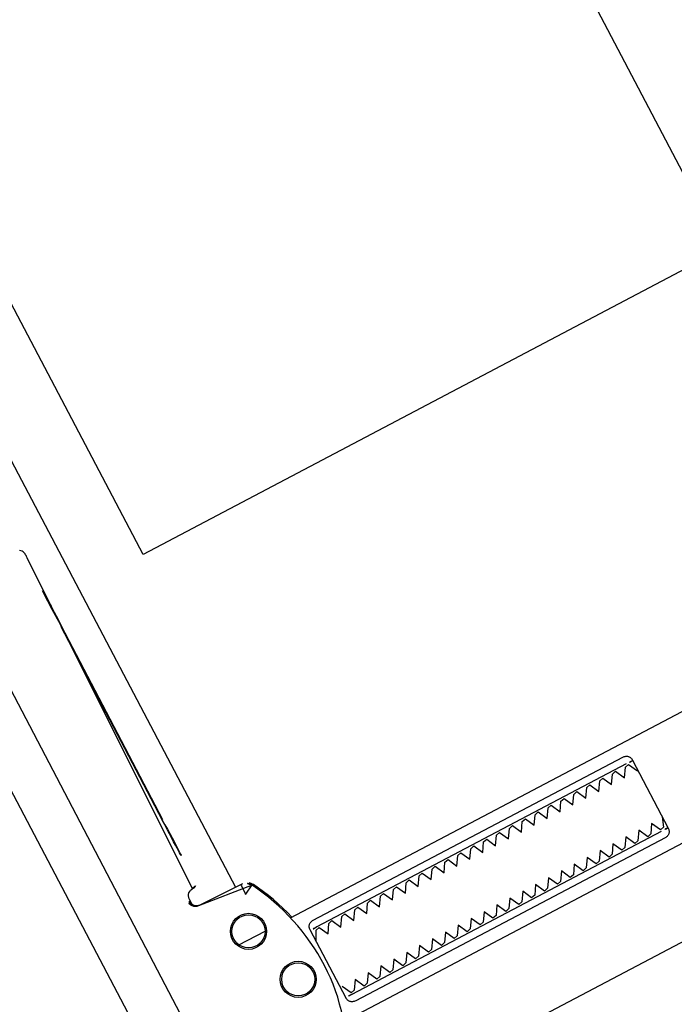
# Model space of a CAD drawing. Header units: metres. Extents: x 7408630 to 7411134, y 5569633 to 5570339.
# Tile 254 of 256: x 7410509.4447 to 7410509.5345, y 5569912.9584 to 5569913.0935. Entities that reach past the tile are written whole.
import ezdxf
from ezdxf.enums import TextEntityAlignment as Align

# ---------------------------------------------------------------- set-up
doc = ezdxf.new("R2010")
doc.units = ezdxf.units.M
doc.header["$MEASUREMENT"] = 0
doc.layers.add('0-wypos-sanitarne', color=1, linetype='Continuous')
doc.layers.add('OPIS POM NOWE', color=140, linetype='Continuous', lineweight=5)
doc.layers.add('Opis_pom', color=9, linetype='Continuous', lineweight=18)
doc.styles.add('ARIAL', font='tahoma.ttf')
doc.styles.add('TXT', font='simplex.shx')

# ---------------------------------------------------------------- blocks, each defined once
blk = doc.blocks.new('99400_TOP')
for points in [[(-0.1894100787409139, 0.1708061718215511), (-0.04454090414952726, 0.1708061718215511), (-0.04034816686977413, 0.1707083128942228), (-0.03616448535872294, 0.1704151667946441), (-0.03199911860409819, 0.1699271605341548), (-0.02786080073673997, 0.169245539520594), (-0.02375906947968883, 0.1683716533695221), (-0.01970212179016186, 0.1673074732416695), (-0.01569966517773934, 0.1660553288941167), (-0.01175936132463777, 0.1646178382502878), (-0.007890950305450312, 0.1629983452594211), (-0.004101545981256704, 0.1612000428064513), (-0.0004007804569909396, 0.1592273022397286), (0.003204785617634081, 0.1570838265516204), (0.006705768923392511, 0.1547750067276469), (0.01009616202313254, 0.1523049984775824), (0.01336696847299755, 0.1496801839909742)], [(-0.1983898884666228, 0.1645455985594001), (-0.1114795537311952, 0.1643710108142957)], [(-0.1647880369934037, 0.1486506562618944), (-0.164660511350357, 0.1552012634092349), (-0.1646448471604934, 0.1553591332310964), (-0.1646041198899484, 0.1555131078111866), (-0.1645396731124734, 0.1556586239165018), (-0.1644527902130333, 0.1557919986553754), (-0.1643460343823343, 0.1559099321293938), (-0.1642220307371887, 0.1560092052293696), (-0.1640844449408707, 0.1560873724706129), (-0.1639383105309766, 0.1561421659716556), (-0.1634844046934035, 0.1562238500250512), (-0.1638005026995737, 0.1562264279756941), (-0.1639513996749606, 0.1562276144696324)], [(-0.1219518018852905, 0.1542665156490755), (-0.1519509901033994, 0.1543267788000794)], [(-0.1519480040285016, 0.1542307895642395), (-0.1219488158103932, 0.1541705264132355)], [(-0.1719983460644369, 0.1529731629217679), (-0.1719983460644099, 0.1489248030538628)], [(0.1649285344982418, 0.1496802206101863), (-0.1647679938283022, 0.1496802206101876)], [(-0.1719983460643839, 0.1449742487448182), (-0.1719983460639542, 0.080358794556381)], [(-0.1851997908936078, 0.142358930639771), (-0.1851997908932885, 0.09435893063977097)], [(-0.1747997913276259, 0.09435893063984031), (-0.1747997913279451, 0.1423589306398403)], [(-0.1184726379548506, 0.0496799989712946), (-0.1184726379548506, 0.1396802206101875), (0.1115273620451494, 0.1396802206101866), (0.1115273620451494, 0.0496799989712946)], [(-0.159998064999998, 0.0466799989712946), (-0.159998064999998, 0.04967999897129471), (0.1600019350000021, 0.04967999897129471), (0.1600019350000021, 0.04667999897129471)]]:
    blk.add_lwpolyline(points)
for points in [[(-0.1641244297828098, 0.1560676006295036), (-0.1632375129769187, 0.1560658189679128), (-0.1630264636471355, 0.1560427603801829), (-0.1628247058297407, 0.1559755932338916), (-0.1626417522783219, 0.1558671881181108), (-0.1624858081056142, 0.1557226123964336), (-0.1623639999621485, 0.1555482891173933), (-0.1622817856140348, 0.1553521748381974), (-0.1622444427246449, 0.1551514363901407, 0.002298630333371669), (-0.162239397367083, 0.1550307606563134, 0.4045495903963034), (-0.1612418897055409, 0.1540618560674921), (-0.1114476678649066, 0.1539618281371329), (-0.1112693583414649, 0.1539617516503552), (-0.1111122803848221, 0.1539622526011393), (-0.110993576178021, 0.1539633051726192), (-0.110827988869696, 0.1539719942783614), (-0.1106518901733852, 0.1540093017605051), (-0.110483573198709, 0.1540784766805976), (-0.1103307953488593, 0.1541766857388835), (-0.1101979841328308, 0.1543013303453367), (-0.110090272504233, 0.1544475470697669)], [(-0.1962293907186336, 0.1564445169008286), (-0.1958735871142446, 0.1563780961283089), (-0.1955493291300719, 0.1561689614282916), (-0.1953270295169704, 0.1558504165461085), (-0.1952327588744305, 0.1554960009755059), (-0.1951315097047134, 0.148940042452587), (-0.1951297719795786, 0.1488841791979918, 0.2653468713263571), (-0.1943525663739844, 0.1476160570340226, 0.1257108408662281), (-0.1799722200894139, 0.1439116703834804, 0.1257108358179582), (-0.1655771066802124, 0.147558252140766, 0.2695402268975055), (-0.1647941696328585, 0.1488467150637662), (-0.1646666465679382, 0.1553984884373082), (-0.1646377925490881, 0.1556180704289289), (-0.1645614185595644, 0.1558259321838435), (-0.1644411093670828, 0.1560118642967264), (-0.1642828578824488, 0.1561667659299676), (-0.1640943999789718, 0.1562830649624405), (-0.1638849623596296, 0.1563549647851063), (-0.1636772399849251, 0.1563790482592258)], [(-0.1879983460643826, 0.1448272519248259), (-0.1879983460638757, 0.06855893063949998, 0.414213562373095), (-0.1877983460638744, 0.06835893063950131), (-0.1754525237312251, 0.06835893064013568), (-0.1721983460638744, 0.06835893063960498, 0.414213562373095), (-0.1719983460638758, 0.06855893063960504), (-0.171998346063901, 0.072358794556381)], [(-0.1719983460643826, 0.144776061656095), (-0.1711654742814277, 0.1450166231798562), (-0.1703399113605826, 0.1452811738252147), (-0.1695223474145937, 0.1455694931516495), (-0.1687134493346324, 0.1458813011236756), (-0.1679138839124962, 0.1462163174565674), (-0.1671243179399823, 0.1465742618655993), (-0.1663454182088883, 0.1469548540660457), (-0.1655778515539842, 0.1473578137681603), (-0.1655709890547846, 0.1473615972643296, 0.2695461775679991), (-0.1647880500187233, 0.1486499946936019)], [(-0.1599318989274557, 0.04967999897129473), (-0.1724831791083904, 0.04968022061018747, 0.4055189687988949), (-0.171998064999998, 0.05017999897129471), (-0.171998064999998, 0.05087999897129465, 0.414213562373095), (-0.172498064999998, 0.05137999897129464), (-0.187498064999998, 0.05137999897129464, 0.414213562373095), (-0.187998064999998, 0.05087999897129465), (-0.187998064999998, 0.05017999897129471, 0.4055189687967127), (-0.1875129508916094, 0.04968022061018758), (-0.18999847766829, 0.0496802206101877, -0.414213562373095), (-0.1999984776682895, 0.0596802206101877), (-0.1999984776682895, 0.1396802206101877, -0.2660007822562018), (-0.195061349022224, 0.1483038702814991)], [(-0.1835254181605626, 0.09335893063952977, 0.1828355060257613), (-0.1836350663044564, 0.0934484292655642), (-0.1848524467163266, 0.09385575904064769, 0.05005514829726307), (-0.1849985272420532, 0.09411730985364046), (-0.1849985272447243, 0.09440021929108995, 0.05005512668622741), (-0.1848524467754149, 0.09466176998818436), (-0.1836350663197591, 0.0950690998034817, 0.71989698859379), (-0.1836350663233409, 0.09544842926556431), (-0.1848524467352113, 0.09585575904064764, 0.05005514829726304), (-0.1849985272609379, 0.09611730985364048), (-0.1849985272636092, 0.09640021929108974, 0.05005512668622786), (-0.1848524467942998, 0.09666176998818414), (-0.1836350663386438, 0.09706909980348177, 0.7198969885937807), (-0.1836350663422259, 0.09744842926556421), (-0.1848524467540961, 0.0978557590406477, 0.05005514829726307), (-0.1849985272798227, 0.09811730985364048), (-0.1849985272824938, 0.09840021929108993, 0.05005512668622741), (-0.1848524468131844, 0.09866176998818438), (-0.1836350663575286, 0.09906909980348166, 0.7198969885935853), (-0.1836350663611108, 0.0994484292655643), (-0.1848524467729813, 0.09985575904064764, 0.05005514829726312), (-0.1849985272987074, 0.1001173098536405), (-0.1849985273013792, 0.1004002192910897, 0.05005512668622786), (-0.1848524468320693, 0.1006617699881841), (-0.1836350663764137, 0.1010690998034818, 0.7198969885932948), (-0.1836350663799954, 0.1014484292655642), (-0.184852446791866, 0.1018557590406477, 0.05005514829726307), (-0.1849985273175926, 0.1021173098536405), (-0.1849985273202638, 0.1024002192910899, 0.05005512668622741), (-0.1848524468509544, 0.1026617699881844), (-0.1836350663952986, 0.1030690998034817, 0.71989698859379), (-0.1836350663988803, 0.1034484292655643), (-0.1848524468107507, 0.1038557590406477, 0.05005514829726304), (-0.1849985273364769, 0.1041173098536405), (-0.1849985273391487, 0.1044002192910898, 0.05005512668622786), (-0.1848524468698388, 0.1046617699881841), (-0.1836350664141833, 0.1050690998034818, 0.7198969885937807), (-0.1836350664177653, 0.1054484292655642), (-0.1848524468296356, 0.1058557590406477, 0.05005514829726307), (-0.1849985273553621, 0.1061173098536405), (-0.1849985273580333, 0.1064002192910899, 0.05005512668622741), (-0.1848524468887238, 0.1066617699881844), (-0.183635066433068, 0.1070690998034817, 0.7198969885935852), (-0.1836350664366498, 0.1074484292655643), (-0.1848524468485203, 0.1078557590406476, 0.05005514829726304), (-0.1849985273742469, 0.1081173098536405), (-0.1849985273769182, 0.1084002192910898, 0.05005512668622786), (-0.1848524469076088, 0.1086617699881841), (-0.1836350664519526, 0.1090690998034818, 0.7198969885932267), (-0.1836350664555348, 0.1094484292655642), (-0.184852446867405, 0.1098557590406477, 0.05005514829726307), (-0.1849985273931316, 0.1101173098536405), (-0.1849985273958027, 0.1104002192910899, 0.05005512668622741), (-0.1848524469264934, 0.1106617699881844), (-0.1836350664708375, 0.1110690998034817, 0.71989698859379), (-0.1836350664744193, 0.1114484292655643), (-0.1848524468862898, 0.1118557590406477, 0.05005514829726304), (-0.1849985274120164, 0.1121173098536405), (-0.1849985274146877, 0.1124002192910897, 0.05005512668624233), (-0.1848524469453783, 0.1126617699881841), (-0.1836350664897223, 0.1130690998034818, 0.7198969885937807), (-0.1836350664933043, 0.1134484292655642), (-0.1848524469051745, 0.1138557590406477, 0.05005514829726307), (-0.1849985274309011, 0.1141173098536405), (-0.1849985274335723, 0.1144002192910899, 0.05005512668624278), (-0.1848524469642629, 0.1146617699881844), (-0.183635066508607, 0.1150690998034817, 0.7198969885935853), (-0.1836350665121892, 0.1154484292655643), (-0.1848524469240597, 0.1158557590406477, 0.05005514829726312), (-0.1849985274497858, 0.1161173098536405), (-0.1849985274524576, 0.1164002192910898, 0.05005512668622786), (-0.1848524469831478, 0.1166617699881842), (-0.1836350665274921, 0.1170690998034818, 0.7198969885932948), (-0.1836350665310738, 0.1174484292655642), (-0.1848524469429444, 0.1178557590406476, 0.05005514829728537), (-0.1849985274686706, 0.1181173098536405), (-0.1849985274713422, 0.1184002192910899, 0.05005512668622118), (-0.1848524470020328, 0.1186617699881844), (-0.183635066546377, 0.1190690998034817, 0.71989698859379), (-0.1836350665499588, 0.1194484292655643), (-0.1848524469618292, 0.1198557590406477, 0.05005514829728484), (-0.1849985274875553, 0.1201173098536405), (-0.1849985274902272, 0.1204002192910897, 0.05005512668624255), (-0.1848524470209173, 0.1206617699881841), (-0.1836350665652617, 0.1210690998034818, 0.7198969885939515), (-0.1836350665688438, 0.1214484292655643), (-0.184852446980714, 0.1218557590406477, 0.05005514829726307), (-0.1849985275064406, 0.1221173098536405), (-0.1849985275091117, 0.1224002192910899, 0.05005512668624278), (-0.1848524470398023, 0.1226617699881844), (-0.1836350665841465, 0.1230690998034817, 0.7198969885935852), (-0.1836350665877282, 0.1234484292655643), (-0.1848524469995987, 0.1238557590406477, 0.05005514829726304), (-0.1849985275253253, 0.1241173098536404), (-0.1849985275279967, 0.1244002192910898, 0.05005512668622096), (-0.1848524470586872, 0.1246617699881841), (-0.1836350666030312, 0.1250690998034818, 0.7198969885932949), (-0.1836350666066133, 0.1254484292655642), (-0.1848524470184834, 0.1258557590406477, 0.05005514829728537), (-0.18499852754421, 0.1261173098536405), (-0.1849985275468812, 0.1264002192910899, 0.05005512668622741), (-0.1848524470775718, 0.1266617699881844), (-0.1836350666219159, 0.1270690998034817, 0.71989698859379), (-0.1836350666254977, 0.1274484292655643), (-0.1848524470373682, 0.1278557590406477, 0.05005514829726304), (-0.1849985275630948, 0.1281173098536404), (-0.1849985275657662, 0.1284002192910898, 0.05005512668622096), (-0.1848524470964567, 0.1286617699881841), (-0.1836350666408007, 0.1290690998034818, 0.7198969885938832), (-0.1836350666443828, 0.1294484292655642), (-0.1848524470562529, 0.1298557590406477, 0.05005514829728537), (-0.1849985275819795, 0.1301173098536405), (-0.1849985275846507, 0.13040021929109, 0.05005512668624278), (-0.1848524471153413, 0.1306617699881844), (-0.1836350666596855, 0.1310690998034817, 0.7198969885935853), (-0.1836350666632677, 0.1314484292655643), (-0.1848524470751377, 0.1318557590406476, 0.05005514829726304), (-0.1849985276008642, 0.1321173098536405), (-0.184998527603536, 0.1324002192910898, 0.05005512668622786), (-0.1848524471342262, 0.1326617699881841), (-0.1836350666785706, 0.1330690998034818, 0.7198969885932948), (-0.1836350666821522, 0.1334484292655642), (-0.1848524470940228, 0.1338557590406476, 0.05005514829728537), (-0.184998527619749, 0.1341173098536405), (-0.1849985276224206, 0.1344002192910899, 0.05005512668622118), (-0.1848524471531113, 0.1346617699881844), (-0.1836350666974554, 0.1350690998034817, 0.7198969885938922), (-0.1836350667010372, 0.1354484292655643), (-0.1848524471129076, 0.1358557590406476, 0.05005514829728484), (-0.1849985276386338, 0.1361173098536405), (-0.1849985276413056, 0.1364002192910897, 0.05005512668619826), (-0.1848524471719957, 0.1366617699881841), (-0.1836350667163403, 0.1370690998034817, 0.7198969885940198), (-0.1836350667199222, 0.1374484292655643), (-0.1848524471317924, 0.1378557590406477, 0.05005514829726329), (-0.184998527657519, 0.1381173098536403), (-0.1849985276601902, 0.1384002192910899, 0.05005512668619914), (-0.1848524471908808, 0.1386617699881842), (-0.1836350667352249, 0.1390690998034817, 0.7198969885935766), (-0.1836350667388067, 0.1394484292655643), (-0.1848524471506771, 0.1398557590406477, 0.05005514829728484), (-0.1849985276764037, 0.1401173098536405), (-0.1849985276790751, 0.1404002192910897, 0.05005512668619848), (-0.1848524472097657, 0.140661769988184), (-0.1836350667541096, 0.1410690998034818, 0.7198969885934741), (-0.1836350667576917, 0.1414484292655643), (-0.1848524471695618, 0.1418557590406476, 0.05005514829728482), (-0.1849985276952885, 0.1421173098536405), (-0.1849985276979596, 0.1424002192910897, 0.05005512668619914), (-0.1848524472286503, 0.1426617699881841), (-0.1836350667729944, 0.1430690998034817, 0.4745941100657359), (-0.1835254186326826, 0.1433589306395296)], [(-0.1764716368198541, 0.1433589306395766, 0.4745939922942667), (-0.1763619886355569, 0.1430690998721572), (-0.1751446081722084, 0.1426617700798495, 0.05005512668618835), (-0.1749985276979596, 0.1424002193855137), (-0.1749985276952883, 0.1421173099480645, 0.05005514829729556), (-0.1751446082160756, 0.1418557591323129), (-0.1763619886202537, 0.1414484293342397, 0.7198969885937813), (-0.176361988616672, 0.1410690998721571), (-0.1751446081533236, 0.1406617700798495, 0.05005512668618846), (-0.1749985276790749, 0.1404002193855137), (-0.1749985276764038, 0.1401173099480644, 0.05005514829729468), (-0.1751446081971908, 0.1398557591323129), (-0.1763619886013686, 0.1394484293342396, 0.71989698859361), (-0.1763619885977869, 0.1390690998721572), (-0.1751446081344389, 0.1386617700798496, 0.05005512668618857), (-0.1749985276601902, 0.1384002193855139), (-0.1749985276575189, 0.1381173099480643, 0.05005514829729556), (-0.1751446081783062, 0.1378557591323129), (-0.1763619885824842, 0.1374484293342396, 0.719896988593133), (-0.1763619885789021, 0.1370690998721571), (-0.1751446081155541, 0.1366617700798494, 0.05005512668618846), (-0.1749985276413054, 0.1364002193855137), (-0.1749985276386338, 0.1361173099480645, 0.05005514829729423), (-0.1751446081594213, 0.1358557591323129), (-0.1763619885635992, 0.1354484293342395, 0.7198969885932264), (-0.1763619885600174, 0.1350690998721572), (-0.1751446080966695, 0.1346617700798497, 0.05005512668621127), (-0.1749985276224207, 0.1344002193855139), (-0.174998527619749, 0.1341173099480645, 0.05005514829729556), (-0.1751446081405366, 0.1338557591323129), (-0.1763619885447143, 0.1334484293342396, 0.7198969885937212), (-0.1763619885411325, 0.1330690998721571), (-0.1751446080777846, 0.1326617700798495, 0.05005512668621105), (-0.1749985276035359, 0.1324002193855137), (-0.1749985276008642, 0.1321173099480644, 0.05005514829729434), (-0.1751446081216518, 0.131855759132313), (-0.1763619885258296, 0.1314484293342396, 0.7198969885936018), (-0.1763619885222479, 0.1310690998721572), (-0.1751446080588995, 0.1306617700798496, 0.0500551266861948), (-0.1749985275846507, 0.1304002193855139), (-0.1749985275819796, 0.1301173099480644, 0.05005514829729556), (-0.1751446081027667, 0.129855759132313), (-0.1763619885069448, 0.1294484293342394, 0.7198969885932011), (-0.1763619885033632, 0.1290690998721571), (-0.1751446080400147, 0.1286617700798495, 0.05005512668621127), (-0.1749985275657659, 0.1284002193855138), (-0.1749985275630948, 0.1281173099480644, 0.05005514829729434), (-0.1751446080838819, 0.127855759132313), (-0.1763619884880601, 0.1274484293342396, 0.7198969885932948), (-0.1763619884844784, 0.1270690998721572), (-0.1751446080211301, 0.1266617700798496, 0.05005512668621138), (-0.1749985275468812, 0.1264002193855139), (-0.17499852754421, 0.1261173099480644, 0.05005514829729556), (-0.1751446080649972, 0.125855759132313), (-0.1763619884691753, 0.1254484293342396, 0.7198969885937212), (-0.1763619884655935, 0.1250690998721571), (-0.1751446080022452, 0.1246617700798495, 0.05005512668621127), (-0.1749985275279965, 0.1244002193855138), (-0.1749985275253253, 0.1241173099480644, 0.05005514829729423), (-0.1751446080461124, 0.1238557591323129), (-0.1763619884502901, 0.1234484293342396, 0.7198969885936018), (-0.1763619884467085, 0.1230690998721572), (-0.1751446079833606, 0.1226617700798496, 0.0500551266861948), (-0.1749985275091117, 0.1224002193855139), (-0.1749985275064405, 0.1221173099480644, 0.05005514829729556), (-0.1751446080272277, 0.1218557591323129), (-0.1763619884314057, 0.1214484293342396, 0.719896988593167), (-0.1763619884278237, 0.1210690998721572), (-0.1751446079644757, 0.1206617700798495, 0.0500551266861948), (-0.174998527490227, 0.1204002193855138), (-0.1749985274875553, 0.1201173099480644, 0.05005514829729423), (-0.1751446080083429, 0.1198557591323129), (-0.1763619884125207, 0.1194484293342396, 0.7198969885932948), (-0.176361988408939, 0.1190690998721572), (-0.1751446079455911, 0.1186617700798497, 0.05005512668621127), (-0.1749985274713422, 0.1184002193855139), (-0.1749985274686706, 0.1181173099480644, 0.05005514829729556), (-0.1751446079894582, 0.1178557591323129), (-0.1763619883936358, 0.1174484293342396, 0.7198969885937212), (-0.1763619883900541, 0.1170690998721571), (-0.1751446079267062, 0.1166617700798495, 0.05005512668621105), (-0.1749985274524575, 0.1164002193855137), (-0.1749985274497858, 0.1161173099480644, 0.05005514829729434), (-0.1751446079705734, 0.1158557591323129), (-0.1763619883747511, 0.1154484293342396, 0.7198969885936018), (-0.1763619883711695, 0.1150690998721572), (-0.1751446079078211, 0.1146617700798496, 0.0500551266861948), (-0.1749985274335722, 0.1144002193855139), (-0.1749985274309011, 0.1141173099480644, 0.05005514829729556), (-0.1751446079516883, 0.1138557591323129), (-0.1763619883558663, 0.1134484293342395, 0.7198969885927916), (-0.1763619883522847, 0.1130690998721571), (-0.1751446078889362, 0.1126617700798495, 0.0500551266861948), (-0.1749985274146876, 0.1124002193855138), (-0.1749985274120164, 0.1121173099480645, 0.05005514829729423), (-0.1751446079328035, 0.1118557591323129), (-0.1763619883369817, 0.1114484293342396, 0.7198969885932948), (-0.1763619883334, 0.1110690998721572), (-0.1751446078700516, 0.1106617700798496, 0.05005512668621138), (-0.1749985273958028, 0.1104002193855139), (-0.1749985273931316, 0.1101173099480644, 0.05005514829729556), (-0.1751446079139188, 0.1098557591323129), (-0.1763619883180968, 0.1094484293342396, 0.719896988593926), (-0.1763619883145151, 0.1090690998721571), (-0.1751446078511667, 0.1086617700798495, 0.05005512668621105), (-0.174998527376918, 0.1084002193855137), (-0.1749985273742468, 0.1081173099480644, 0.05005514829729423), (-0.1751446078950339, 0.1078557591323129), (-0.1763619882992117, 0.1074484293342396, 0.7198969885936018), (-0.17636198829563, 0.1070690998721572), (-0.1751446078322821, 0.1066617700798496, 0.0500551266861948), (-0.1749985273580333, 0.1064002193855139), (-0.1749985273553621, 0.1061173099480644, 0.05005514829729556), (-0.1751446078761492, 0.1058557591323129), (-0.1763619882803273, 0.1054484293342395, 0.7198969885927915), (-0.1763619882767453, 0.1050690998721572), (-0.1751446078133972, 0.1046617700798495, 0.0500551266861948), (-0.1749985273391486, 0.1044002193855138), (-0.1749985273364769, 0.1041173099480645, 0.05005514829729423), (-0.1751446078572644, 0.1038557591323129), (-0.1763619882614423, 0.1034484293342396, 0.7198969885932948), (-0.1763619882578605, 0.1030690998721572), (-0.1751446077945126, 0.1026617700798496, 0.05005512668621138), (-0.1749985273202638, 0.1024002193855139), (-0.1749985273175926, 0.1021173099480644, 0.05005514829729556), (-0.1751446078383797, 0.1018557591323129), (-0.1763619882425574, 0.1014484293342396, 0.7198969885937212), (-0.1763619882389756, 0.101069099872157), (-0.1751446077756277, 0.1006617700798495, 0.05005512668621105), (-0.174998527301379, 0.1004002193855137), (-0.1749985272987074, 0.1001173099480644, 0.05005514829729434), (-0.1751446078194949, 0.09985575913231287), (-0.1763619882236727, 0.09944842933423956, 0.7198969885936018), (-0.1763619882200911, 0.09906909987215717), (-0.1751446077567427, 0.09866177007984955, 0.0500551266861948), (-0.1749985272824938, 0.09840021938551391), (-0.1749985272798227, 0.09811730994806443, 0.05005514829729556), (-0.1751446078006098, 0.09785575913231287), (-0.1763619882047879, 0.09744842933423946, 0.7198969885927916), (-0.1763619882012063, 0.09706909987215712), (-0.1751446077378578, 0.09666177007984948, 0.0500551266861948), (-0.1749985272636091, 0.0964002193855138), (-0.1749985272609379, 0.09611730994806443, 0.05005514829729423), (-0.1751446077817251, 0.09585575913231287), (-0.1763619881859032, 0.09544842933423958, 0.7198969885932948), (-0.1763619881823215, 0.09506909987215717), (-0.1751446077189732, 0.09466177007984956, 0.05005512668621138), (-0.1749985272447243, 0.09440021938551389), (-0.1749985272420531, 0.09411730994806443, 0.05005514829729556), (-0.1751446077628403, 0.09385575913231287), (-0.1763619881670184, 0.0934484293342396, 0.1828356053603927), (-0.1764716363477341, 0.0933589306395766)]]:
    blk.add_lwpolyline(points, format="xyb")
blk.add_lwpolyline([(-0.1647955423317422, 0.148890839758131), (-0.1648107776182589, 0.1488934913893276), (-0.1648446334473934, 0.1488952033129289), (-0.1649729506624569, 0.148900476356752), (-0.1660283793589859, 0.1489277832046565), (-0.166119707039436, 0.1489309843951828), (-0.1661619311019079, 0.148930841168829), (-0.1661974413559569, 0.1489309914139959), (-0.1662317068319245, 0.1489405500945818), (-0.1662655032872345, 0.1489492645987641), (-0.1662956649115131, 0.1489331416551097), (-0.1662989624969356, 0.1488990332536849), (-0.166274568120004, 0.1488750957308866), (-0.1662477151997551, 0.148848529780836), (-0.1662303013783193, 0.1488143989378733), (-0.1662144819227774, 0.1487833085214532), (-0.1661933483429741, 0.1487458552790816), (-0.1656114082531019, 0.1476656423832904), (-0.165594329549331, 0.1476348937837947), (-0.1655784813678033, 0.1476024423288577, 0.26954617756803)], format="xyb", close=True)
blk.add_lwpolyline([(-0.1747085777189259, 0.1433589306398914), (-0.174622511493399, 0.1433558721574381), (-0.1745356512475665, 0.1433463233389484), (-0.174449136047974, 0.1433297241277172), (-0.1743641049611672, 0.14330551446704), (-0.1742816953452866, 0.1432731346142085), (-0.174202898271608, 0.1432322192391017), (-0.1741284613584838, 0.1431828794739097), (-0.1740591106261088, 0.143125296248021), (-0.1739955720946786, 0.1430596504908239), (-0.173938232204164, 0.1429856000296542), (-0.1738859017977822, 0.1429001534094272), (-0.1738401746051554, 0.1428042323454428), (-0.1738031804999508, 0.1426995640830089), (-0.1737764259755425, 0.1425883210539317), (-0.173760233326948, 0.1424736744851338), (-0.1737547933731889, 0.1423589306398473), (-0.1737547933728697, 0.09435893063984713), (-0.1737602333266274, 0.09424418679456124), (-0.1737764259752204, 0.09412954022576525), (-0.1738031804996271, 0.094018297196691), (-0.1738401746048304, 0.0939136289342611), (-0.173885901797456, 0.09381770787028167), (-0.1739382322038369, 0.09373226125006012), (-0.1739955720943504, 0.09365821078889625), (-0.1740591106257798, 0.09359256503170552), (-0.1741284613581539, 0.09353498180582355), (-0.1742028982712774, 0.09348564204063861), (-0.1742816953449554, 0.09344472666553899), (-0.1743641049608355, 0.09341234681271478), (-0.174449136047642, 0.09338813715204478), (-0.1745356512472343, 0.09337153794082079), (-0.1746225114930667, 0.09336198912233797), (-0.1747085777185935, 0.09335893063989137), (-0.185291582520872, 0.09335893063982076), (-0.1853776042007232, 0.09336198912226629), (-0.1854644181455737, 0.093371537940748), (-0.1855508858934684, 0.09338813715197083), (-0.1856358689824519, 0.09341234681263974), (-0.1857182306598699, 0.09344472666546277), (-0.1857969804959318, 0.09348564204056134), (-0.1858713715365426, 0.09353498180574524), (-0.1859406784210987, 0.09359256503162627), (-0.1860041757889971, 0.09365821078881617), (-0.186061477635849, 0.09373226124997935), (-0.1861137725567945, 0.09381770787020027), (-0.186159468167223, 0.0939136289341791), (-0.1861964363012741, 0.09401829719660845), (-0.1862231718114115, 0.09412954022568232), (-0.1862393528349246, 0.09424418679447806), (-0.1862447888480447, 0.09435893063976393), (-0.186244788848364, 0.1423589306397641), (-0.1862393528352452, 0.1424736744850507), (-0.1862231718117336, 0.1425883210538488), (-0.1861964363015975, 0.1426995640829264), (-0.1861594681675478, 0.1428042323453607), (-0.1861137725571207, 0.1429001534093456), (-0.1860614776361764, 0.1429856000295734), (-0.1860041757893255, 0.143059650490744), (-0.1859406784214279, 0.143125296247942), (-0.1858713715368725, 0.1431828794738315), (-0.1857969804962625, 0.1432322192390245), (-0.1857182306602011, 0.1432731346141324), (-0.1856358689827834, 0.1433055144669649), (-0.1855508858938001, 0.1433297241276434), (-0.1854644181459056, 0.1433463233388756), (-0.1853776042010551, 0.1433558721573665), (-0.185291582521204, 0.1433589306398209)], close=True)
for centre, radius in [((-0.1709601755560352, 0.1509506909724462), 0.002474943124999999), ((-0.1709601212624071, 0.1509489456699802), 0.002274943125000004), ((-0.1799659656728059, 0.1479689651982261), 0.002474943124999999), ((-0.1799659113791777, 0.1479672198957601), 0.002274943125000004)]:
    blk.add_circle(centre, radius)
for centre, major_axis, ratio, start_param, end_param in [((-0.2253774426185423, 0.1258061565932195), (-2.733438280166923e-10, 0.0556975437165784), 0.04256043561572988, 0.7056171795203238, 3.691026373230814), ((-0.2093919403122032, 0.1258061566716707), (-2.733438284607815e-10, 0.0556975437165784), 0.04256043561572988, 0.7056171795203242, 3.691026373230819), ((-0.2173846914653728, 0.1258061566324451), (-2.331131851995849e-10, 0.04750000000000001), 0.0425604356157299, 0.7056171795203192, 3.097927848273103), ((-0.2093919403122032, 0.1258061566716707), (-2.331131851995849e-10, 0.04750000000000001), 0.0425604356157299, 0.70561717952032, 3.141592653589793), ((-0.1632358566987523, 0.1570658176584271), (-2.008822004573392e-06, -0.0009999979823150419), 0.0002890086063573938, 6.274459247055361, 6.283185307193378), ((-0.1519494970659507, 0.1542787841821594), (0.005499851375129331, -1.106211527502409e-05), 0.008725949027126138, 1.571085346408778, 4.712677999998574), ((-0.1219503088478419, 0.1542185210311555), (0.005499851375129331, -1.106211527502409e-05), 0.008725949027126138, 4.712677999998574, 7.854270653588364), ((-0.1652940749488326, 0.1488564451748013), (0.0004999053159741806, -9.73011103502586e-06), 5.629743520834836e-06, 6.282744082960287, 6.283185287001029), ((-0.1852000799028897, 0.1423589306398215), (-6.661863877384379e-15, 0.001000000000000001), 0.0002890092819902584, 4.712388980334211, 6.283185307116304), ((-0.174800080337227, 0.1423589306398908), (6.661863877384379e-15, -0.001000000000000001), 0.0002890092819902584, 1.570796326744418, 3.14159265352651), ((-0.1852000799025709, 0.09435893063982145), (6.661863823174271e-15, -0.001000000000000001), 0.0002890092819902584, -6.328254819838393e-11, 1.570796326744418), ((-0.1748000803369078, 0.09435893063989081), (6.661863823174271e-15, -0.001000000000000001), 0.0002890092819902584, -6.328254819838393e-11, 1.570796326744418)]:
    blk.add_ellipse(centre, major_axis=major_axis, ratio=ratio, start_param=start_param, end_param=end_param)
blk = doc.blocks.new('A$C4ebe9e89')
blk.add_blockref('99400_TOP', (0, 0))
blk = doc.blocks.new('A$C142d3faa')
at = {"layer": '0-wypos-sanitarne', "xscale": 100, "yscale": 100, "zscale": 100, "rotation": 89.99999999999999}
blk.add_blockref('A$C4ebe9e89', (2224.094827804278, 1488.106651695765), dxfattribs=at)
at = {"layer": 'OPIS POM NOWE', "style": 'ARIAL'}
for tag, p in [('E1,4', (2085.453509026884, 1677.902724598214)), ('E1,4', (2642.565068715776, 1467.098580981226)), ('E1,4', (2887.554946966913, 1334.669140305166)), ('E1,1', (2346.15172770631, 945.3069204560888)), ('E1,2', (2380.289767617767, 731.4605824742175)), ('E1,4', (3248.926969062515, 423.5622677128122)), ('E1,3', (2269.290473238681, 389.8474601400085)), ('E1,5', (4145.396889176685, -41.41678165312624))]:
    blk.add_attdef(tag, text='', height=23.936, dxfattribs=at).set_placement(p, align=Align.MIDDLE_CENTER)
at = {"layer": 'Opis_pom', "ltscale": 0.7, "style": 'TXT', "width": 0.7}
blk.add_text('SALA LEKCYJNA', height=12, dxfattribs=at).set_placement((2248.861371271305, 1447.331202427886), align=Align.CENTER)
at = {"layer": 'Opis_pom', "ltscale": 0.7, "style": 'ARIAL'}
for tag, p in [('B1,18', (784.175454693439, 4749.376909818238)), ('B1,21', (1474.160621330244, 4744.552251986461)), ('B1/17', (593.1950013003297, 4721.360037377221)), ('1,23', (2643.879736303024, 4721.360037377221)), ('1,22', (2015.997302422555, 4715.619925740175)), ('A1,1', (-123.2752701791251, 4710.792713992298)), ('B1,1', (2964.213888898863, 4687.194759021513)), ('B1,19', (983.4770436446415, 4684.250472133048)), ('A1,6', (-365.3793687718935, 4657.226791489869)), ('A1,16', (198.2072643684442, 4631.436355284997)), ('B1,20', (1267.194878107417, 4624.632454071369)), ('B1,3', (3298.013043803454, 4567.235815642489)), ('B1,4', (4545.109849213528, 4480.622250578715)), ('A1,5', (-782.1155021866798, 4446.932694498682)), ('A1,2', (-186.9193724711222, 4425.112318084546)), ('A1,15', (198.2072643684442, 4391.000839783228)), ('B1,2', (2872.012077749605, 4302.459186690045)), ('A1,3', (-121.2895641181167, 4150.905633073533)), ('B1,8', (2427.383192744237, 4053.123158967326)), ('B1,6', (4754.926236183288, 3940.334623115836)), ('A1,4', (-837.6792277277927, 3920.772192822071)), ('B1,14', (401.2060605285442, 3890.998977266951)), ('B1,13', (1255.283140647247, 3857.264790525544)), ('B1,5', (4487.887436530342, 3854.524062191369)), ('B1,10', (1961.599271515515, 3852.276071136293)), ('B1,9', (2126.781835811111, 3827.246892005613)), ('B1,7', (3203.179523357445, 3799.68363001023)), ('B1,11', (2118.658790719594, 3658.838670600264)), ('B1,12', (1949.477289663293, 3633.257187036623)), ('C1,2', (2894.604733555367, 3427.283363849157)), ('C1,3', (2160.246723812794, 3198.455877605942)), ('C1,1', (3129.25555325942, 2706.44898945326)), ('C1,4', (2077.339235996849, 2485.413103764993)), ('C1,5', (2131.383208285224, 2180.309788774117)), ('C1,10', (3196.043433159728, 2172.920878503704)), ('C1,9', (3215.995519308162, 1907.634199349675)), ('C1,6', (2168.073843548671, 1819.58528353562)), ('D0,18', (1348.653176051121, 1483.781635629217)), ('C1,8', (2890.195548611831, 1472.29709332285)), ('C1,7', (2247.746238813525, 1432.404889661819)), ('D,03', (680.1466722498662, 1361.206844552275)), ('D0,15', (1769.826019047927, 1360.285680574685)), ('D,07', (301.6534830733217, 1339.208595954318)), ('D0,6', (-189.623502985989, 1299.117330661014)), ('D0,8', (-573.6059719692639, 1280.794415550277)), ('D0,2', (1011.718833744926, 1184.667071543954)), ('D0,4', (520.2942003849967, 1181.603761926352)), ('D0,14', (1790.011409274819, 1156.002015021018)), ('D,05', (264.3299696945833, 1077.697489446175)), ('D0,13', (1760.78024321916, 974.2700197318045)), ('D0,09', (-770.0709432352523, 944.5551283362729)), ('D0,1', (999.9887503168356, 928.6062601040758)), ('D0,10', (-751.0723892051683, 564.5580135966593)), ('D0,11', (-751.0723892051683, 336.7382673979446)), ('D0,12', (198.7439030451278, 306.3970252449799))]:
    blk.add_attdef(tag, text='', height=11.968, dxfattribs=at).set_placement(p, align=Align.MIDDLE_CENTER)

msp = doc.modelspace()

# ---------------------------------------------------------------- block references
at = {"xscale": 0.01, "yscale": 0.01, "zscale": 0.01, "rotation": 27.75854060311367}
msp.add_blockref('A$C142d3faa', (7410496.779402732, 5569889.662845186), dxfattribs=at)

doc.saveas('drawing.dxf')
